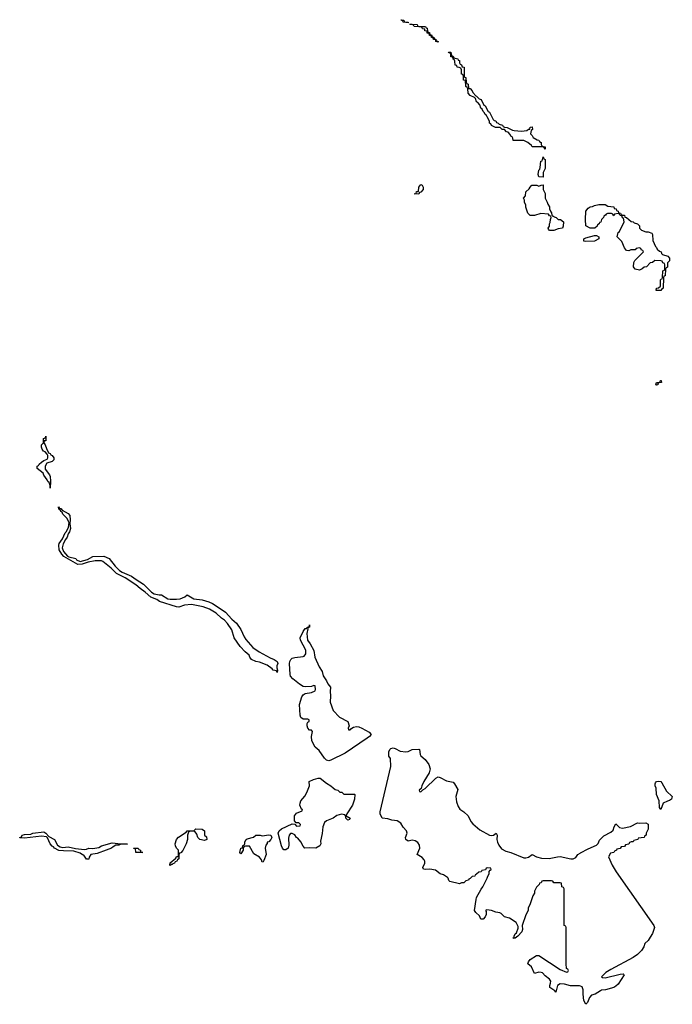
# Model space of a CAD drawing. Header units: inches. Extents: x 2604706 to 2755870, y 449242 to 584050.
# Tile 8 of 59: x 2674766 to 2680856, y 469874 to 479054. Entities that reach past the tile are written whole.
import ezdxf

# ---------------------------------------------------------------- set-up
doc = ezdxf.new("R2010")
doc.units = ezdxf.units.IN
doc.header["$MEASUREMENT"] = 0
for name, color, linetype in [('C6476', 7, 'Continuous'), ('C6477', 7, 'Continuous'), ('C6486', 7, 'Continuous'), ('C6487', 7, 'Continuous')]:
    doc.layers.add(name, color=color, linetype=linetype)

msp = doc.modelspace()

# ---------------------------------------------------------------- linework, layer by layer
at = {"layer": 'C6476', "color": 6}
msp.add_lwpolyline([(2679772.8, 470000), (2679770, 469988), (2679760.7, 470000)], dxfattribs=at)
at = {"layer": 'C6477', "color": 6}
for points in [[(2678390, 479026), (2678346, 479030), (2678342, 479042), (2678330, 479046), (2678326, 479054), (2678352, 479050), (2678354, 479034), (2678390, 479031)], [(2678654, 478854), (2678666, 478854), (2678672, 478850), (2678670, 478846), (2678649, 478850), (2678648, 478868), (2678628, 478870), (2678626, 478886), (2678610, 478888), (2678606, 478906), (2678590, 478908), (2678587.3, 478927.3), (2678570, 478928.7), (2678567.3, 478947.3), (2678548, 478950), (2678546, 478966), (2678526, 478970), (2678522, 478982), (2678508, 478988), (2678446, 478990), (2678442, 479002), (2678428, 479008), (2678412, 479008), (2678407.3, 479012.7), (2678474, 479010), (2678478, 478998), (2678491.6, 478991.6), (2678554, 478990), (2678558, 478978), (2678570, 478974), (2678571.6, 478951.6), (2678578, 478938), (2678590, 478934), (2678594, 478914), (2678610, 478912), (2678614, 478894), (2678630, 478892), (2678634, 478874), (2678650, 478872)], [(2679450, 478016), (2679498, 478022), (2679512.7, 478032.7), (2679527.3, 478032.7), (2679530, 478052), (2679550, 478054), (2679551, 478030), (2679538, 478022), (2679534, 477990), (2679550, 477974), (2679556.9, 477956.9), (2679594, 477934), (2679611, 477930), (2679616.9, 477916.9), (2679631, 477910), (2679631.6, 477891.6), (2679638, 477878), (2679651.6, 477871.6), (2679671.3, 477870), (2679670, 477846), (2679662, 477862), (2679647.3, 477867.3), (2679550, 477869.2), (2679542, 477882), (2679509.1, 477909.1), (2679470, 477928), (2679370, 477929), (2679369.1, 477949.1), (2679362, 477962), (2679350, 477968.7), (2679344.7, 477984.7), (2679325.2, 478005.2), (2679308, 478010), (2679289, 478029), (2679268, 478030), (2679248.9, 478048.9), (2679206, 478050), (2679170, 478069), (2679162, 478082), (2679150, 478088.7), (2679149.2, 478109.2), (2679129.3, 478149.3), (2679122, 478162), (2679110, 478168.7), (2679104.7, 478184.7), (2679090, 478198), (2679080.4, 478220.4), (2679070, 478228.7), (2679059, 478259), (2679042, 478282), (2679030, 478288.7), (2679019, 478319), (2679009.2, 478329.2), (2678970, 478348), (2678950, 478368), (2678948.4, 478408.4), (2678942, 478422), (2678929, 478430), (2678926, 478486), (2678909.2, 478490), (2678908, 478528), (2678902, 478542), (2678890, 478546), (2678888, 478588), (2678882, 478602), (2678868.4, 478608.4), (2678848, 478610), (2678846, 478626), (2678829.1, 478629.1), (2678828, 478668), (2678822, 478682), (2678810, 478686), (2678807.3, 478707.3), (2678790, 478708.7), (2678788.7, 478728.7), (2678782, 478742), (2678770, 478746), (2678767.3, 478752.7), (2678790.8, 478750), (2678791.3, 478731.3), (2678798, 478718), (2678810, 478714), (2678818, 478698), (2678854, 478690), (2678858, 478678), (2678870, 478674), (2678871.6, 478651.6), (2678878, 478638), (2678890, 478634), (2678894, 478614), (2678914, 478610), (2678914, 478530), (2678918, 478518), (2678930, 478514), (2678932, 478472), (2678938, 478458), (2678950, 478454), (2678954, 478414), (2678970, 478412), (2678990, 478392), (2678996, 478376), (2679023.6, 478343.6), (2679030, 478342), (2679055.3, 478315.3), (2679071, 478310), (2679096.9, 478256.9), (2679110, 478251), (2679138, 478198), (2679150, 478191.3), (2679184.7, 478124.7), (2679194.8, 478114.8), (2679210.8, 478110), (2679216, 478096), (2679231.3, 478090), (2679239.6, 478079.6), (2679271.3, 478070), (2679278, 478058), (2679290, 478051.3), (2679314, 478050), (2679363.6, 478023.6), (2679379.6, 478019.6)], [(2679650, 477586), (2679610, 477589), (2679604, 477610), (2679609.2, 477650), (2679619, 477661), (2679624, 477676), (2679630, 477734), (2679642, 477738), (2679650, 477774), (2679658, 477758), (2679671, 477750), (2679670, 477666), (2679650.9, 477629.1)], [(2678490, 477428), (2678448, 477430), (2678466, 477434), (2678470, 477451.3), (2678487.3, 477452.7), (2678490, 477492), (2678510, 477518), (2678522, 477510), (2678530, 477494), (2678530.8, 477470), (2678510, 477446), (2678498, 477442)], [(2679742, 477222), (2679750, 477222), (2679755.3, 477215.3), (2679771.3, 477210), (2679790, 477191.3), (2679814, 477190), (2679842, 477170), (2679838, 477130), (2679831.3, 477110), (2679790, 477104), (2679750, 477089.7), (2679709.3, 477089.3), (2679700.4, 477100.4), (2679698, 477110), (2679708.7, 477130), (2679709, 477150), (2679716.4, 477163.6), (2679718, 477190), (2679726, 477210), (2679722, 477222), (2679710, 477226), (2679702, 477242), (2679630, 477248), (2679570.7, 477229.3), (2679530.7, 477229.3), (2679509.2, 477250), (2679490, 477306), (2679489, 477329), (2679478, 477350), (2679478, 477370), (2679469.1, 477390.9), (2679487.3, 477412.7), (2679488.7, 477450), (2679522, 477478), (2679530, 477494), (2679546, 477510), (2679590.8, 477510.8), (2679610, 477502), (2679632, 477512), (2679650, 477514), (2679651.6, 477471.6), (2679670, 477434), (2679671, 477391), (2679690, 477354), (2679694.8, 477334.8), (2679710.8, 477310), (2679711, 477291), (2679722, 477262), (2679730, 477254), (2679731.6, 477231.6)], [(2675050, 474686), (2675049.3, 474710), (2675040.4, 474740.4), (2675030, 474748.7), (2675023.7, 474763.7), (2674990, 474808), (2674984.7, 474824.7), (2674928.7, 474870), (2674930, 474891), (2674943.1, 474896.9), (2674949, 474910), (2674969, 474930), (2674990, 474944.7), (2675022, 474958), (2675028.7, 474970), (2675029, 474990), (2675024, 475004), (2675005.2, 475025.2), (2674989.2, 475030), (2674975.3, 475050), (2674969.3, 475070), (2674969.2, 475090), (2674988.7, 475110), (2674989.4, 475150.6), (2675006, 475154), (2675010, 475171.3), (2675010, 475128), (2674994, 475126), (2674992, 475110), (2675004.7, 475090), (2675015.5, 475055.5), (2675035.3, 475015.3), (2675050.8, 475010), (2675056, 474996), (2675070, 474990.8), (2675086, 474970), (2675084.7, 474950), (2675070, 474935.3), (2675019.8, 474920.2), (2675002.8, 474890), (2675004.5, 474864.5), (2675044.7, 474810), (2675050, 474794), (2675054.8, 474750)], [(2675138, 474498), (2675150, 474498), (2675161, 474481), (2675218, 474450), (2675233, 474430), (2675237.1, 474390), (2675234.4, 474354.4), (2675241, 474310), (2675230, 474278), (2675218.8, 474261.2), (2675210, 474228.7), (2675193.2, 474206.8), (2675173.2, 474166.8), (2675162.8, 474130), (2675175.5, 474095.5), (2675212.7, 474052.7), (2675225.4, 474045.4), (2675290, 474030.5), (2675297.3, 474017.3), (2675330, 474002.8), (2675399.6, 474020.4), (2675450, 474050.4), (2675550, 474052.7), (2675601, 474030), (2675657.5, 473957.5), (2675698, 473918), (2675723, 473903), (2675810, 473867.3), (2675853.7, 473833.7), (2675922.8, 473790), (2675996.1, 473716.1), (2676022.3, 473702.3), (2676069.2, 473690.8), (2676090, 473690.7), (2676150, 473654), (2676170.5, 473650.5), (2676230, 473650.4), (2676264.5, 473655.5), (2676306.6, 473673.4), (2676330, 473690.8), (2676390, 473654), (2676470, 473646), (2676530, 473626.8), (2676564.7, 473610), (2676610, 473584), (2676686.8, 473530), (2676745.3, 473465.3), (2676790, 473426.8), (2676830.4, 473370), (2676860.6, 473300.6), (2676876, 473276), (2676941.7, 473201.7), (2676999.9, 473159.9), (2677103.7, 473103.7), (2677141, 473090), (2677170, 473070.8), (2677174, 473050), (2677166, 473030), (2677164.7, 473010), (2677171.3, 472988.7), (2677170, 472968.7), (2677162, 472982), (2677130, 472989.4), (2677121.5, 473001.5), (2677075.6, 473035.6), (2677004.9, 473064.9), (2676969, 473070), (2676929.2, 473090), (2676914, 473110), (2676909, 473130), (2676870, 473161.2), (2676823.7, 473210), (2676766.6, 473290), (2676744.4, 473364.4), (2676705.8, 473425.8), (2676676.9, 473456.9), (2676650, 473473.2), (2676600.5, 473520.5), (2676538.3, 473558.3), (2676478.7, 473578.7), (2676370, 473602.4), (2676303.8, 473596.2), (2676250, 473578), (2676230, 473579.5), (2676070, 473629.7), (2676046.7, 473646.7), (2675989.3, 473670), (2675937.6, 473717.6), (2675889.2, 473750), (2675850, 473786), (2675750, 473849.2), (2675669.6, 473889.6), (2675620.2, 473940.2), (2675543.2, 474003.2), (2675529.3, 474009.3), (2675470, 474009.3), (2675404, 473996), (2675350, 473977.2), (2675310, 473974), (2675179, 474050), (2675159, 474070), (2675134, 474110), (2675130, 474154), (2675134, 474170), (2675165.4, 474214.6), (2675189.3, 474270), (2675200.2, 474279.8), (2675222, 474318), (2675226.6, 474366.6), (2675205.1, 474405.1), (2675170, 474444), (2675164, 474464), (2675150, 474469.3), (2675145.2, 474485.2), (2675130, 474489.4), (2675129.2, 474510.8)], [(2677850, 472432), (2677857.2, 472442.8), (2677881.7, 472458.3), (2677910, 472463.1), (2677930, 472459.5), (2677958.8, 472450), (2678026, 472410), (2678046, 472390), (2678032, 472370), (2678010, 472354), (2677803.5, 472216.5), (2677670, 472149.6), (2677650, 472144.5), (2677629.6, 472149.6), (2677610, 472169.2), (2677560.1, 472240.1), (2677524.7, 472270), (2677492, 472330), (2677489.7, 472370.3), (2677498, 472418), (2677489, 472429), (2677470, 472429.4), (2677455.1, 472450), (2677447.6, 472470), (2677450, 472492), (2677456.5, 472503.5), (2677468, 472510), (2677467.3, 472527.3), (2677454, 472534), (2677410, 472533.2), (2677390, 472548.7), (2677382.7, 472570), (2677378, 472670), (2677398.6, 472741.4), (2677410, 472758), (2677430, 472771.3), (2677490, 472782), (2677522, 472798), (2677526, 472810), (2677522, 472842), (2677510, 472846), (2677490, 472838), (2677430, 472834), (2677410, 472837.2), (2677377.5, 472857.5), (2677314, 472910), (2677294.6, 472934.6), (2677288.7, 472950), (2677283.7, 473050), (2677286.6, 473070), (2677297.2, 473090), (2677310, 473100.7), (2677332.5, 473107.5), (2677410, 473116.3), (2677419.6, 473120.4), (2677437.5, 473142.5), (2677436.2, 473176.2), (2677385.6, 473270), (2677382.4, 473290), (2677410, 473350.6), (2677430, 473376.3), (2677442, 473378), (2677450, 473390.8), (2677468.4, 473391.6), (2677470, 473410.6), (2677470, 473389.2), (2677452, 473388), (2677456, 473376), (2677444.9, 473330), (2677450.5, 473270.5), (2677475.9, 473235.9), (2677510, 473171.3), (2677519.1, 473110), (2677559.9, 473019.9), (2677590, 472978), (2677598, 472938), (2677630.4, 472890), (2677642.4, 472862.4), (2677666.8, 472830), (2677663, 472790), (2677667.3, 472750), (2677664.7, 472690), (2677692.7, 472612.7), (2677750.3, 472550.4), (2677826.8, 472510), (2677841, 472470), (2677832, 472450), (2677834, 472434)], [(2677790, 471834), (2677890, 471834), (2677894, 471830), (2677890, 471786), (2677870.5, 471730.5), (2677818, 471650), (2677814, 471634), (2677814, 471630), (2677850, 471610.7), (2677843.6, 471596.4), (2677829, 471590), (2677809.4, 471610), (2677809.2, 471629.2), (2677800.4, 471640.4), (2677770, 471646.6), (2677726.2, 471633.8), (2677690, 471609.4), (2677630, 471583.7), (2677610.8, 471570), (2677595.5, 471530), (2677590, 471466), (2677574.4, 471394.4), (2677576, 471370), (2677566, 471350), (2677530, 471329.6), (2677470, 471333.2), (2677428, 471330), (2677410, 471348), (2677388.9, 471388.9), (2677362, 471422), (2677348.7, 471430), (2677334.6, 471454.6), (2677310, 471468), (2677292.7, 471467.3), (2677282, 471450), (2677276, 471424), (2677276.8, 471356.8), (2677270.6, 471330), (2677250, 471313.2), (2677230, 471314), (2677217.2, 471330), (2677209.3, 471350), (2677179, 471470), (2677188.7, 471490), (2677209, 471510), (2677310, 471558), (2677334, 471554), (2677350, 471534), (2677382, 471538), (2677386, 471550), (2677370, 471566), (2677346, 471566), (2677330, 471586), (2677329.3, 471630), (2677350, 471656), (2677402, 471678), (2677406, 471690), (2677394.6, 471694.6), (2677379.3, 471730), (2677382.7, 471750), (2677390, 471771), (2677426, 471814), (2677447, 471850), (2677469.3, 471910), (2677469, 471950), (2677508, 471970), (2677550, 471982.8), (2677570, 471982.8), (2677630, 471936), (2677670.7, 471910.7), (2677690, 471891.3), (2677710, 471878), (2677734, 471870), (2677752.7, 471852.7), (2677771.6, 471851.6)], [(2676490, 471402), (2676448.7, 471410), (2676430, 471428.7), (2676420.2, 471460.2), (2676403.1, 471483.1), (2676390, 471488.7), (2676350, 471486), (2676342, 471478), (2676331.3, 471450), (2676330.8, 471410), (2676321, 471370), (2676290, 471308.7), (2676270, 471286), (2676258, 471282), (2676252.7, 471267.3), (2676251, 471230), (2676238, 471222), (2676231.3, 471210), (2676216.9, 471203.1), (2676211, 471190), (2676194.8, 471185.2), (2676190, 471178), (2676182, 471178), (2676170, 471169), (2676166, 471170), (2676170, 471194), (2676222, 471238), (2676230, 471251.3), (2676247.3, 471252.7), (2676249, 471310), (2676229.6, 471329.6), (2676219.3, 471350), (2676216, 471370), (2676229.5, 471410), (2676246.7, 471433.3), (2676320.4, 471479.6), (2676328.7, 471490), (2676390, 471492), (2676410, 471510.7), (2676470, 471506.8), (2676491.3, 471490), (2676492, 471452), (2676510, 471434), (2676511.3, 471410)], [(2675170, 471337.3), (2675218, 471342), (2675286, 471326), (2675370, 471318.8), (2675390, 471321), (2675410, 471330.7), (2675450, 471326.8), (2675503.7, 471336.3), (2675528.7, 471350), (2675630, 471381), (2675710, 471370.8), (2675772, 471370), (2675770, 471366), (2675710, 471368), (2675690, 471358), (2675663.6, 471356.4), (2675636.9, 471343.1), (2675622, 471330), (2675572, 471310), (2675490, 471281.2), (2675430.7, 471269.3), (2675414, 471246), (2675410, 471226), (2675390, 471228), (2675365.2, 471265.2), (2675351.3, 471268.7), (2675330, 471282.7), (2675270, 471302.7), (2675175.9, 471304.1), (2675130.5, 471309.5), (2675090, 471329.4), (2675083.2, 471343.2), (2675070, 471349.4), (2675049.3, 471370), (2675024.7, 471424.7), (2675015.3, 471435.3), (2674970, 471441.2), (2674810, 471422.7), (2674766, 471426), (2674766, 471430), (2674783.1, 471436.9), (2674790, 471450.8), (2674810, 471456), (2674870, 471461), (2674890, 471470.4), (2674990, 471481), (2675010, 471470.8), (2675038, 471438), (2675090, 471410.5), (2675118, 471358), (2675143.5, 471343.5)], [(2677030, 471198), (2677021.5, 471221.5), (2677005.4, 471245.4), (2676950, 471278), (2676910, 471348), (2676872, 471348), (2676858, 471342), (2676852, 471328), (2676851.3, 471310), (2676830, 471278), (2676822, 471290), (2676829.2, 471330), (2676846, 471334), (2676850, 471354), (2676862, 471358), (2676868, 471372), (2676868, 471388), (2676879, 471410), (2676890, 471417.3), (2676947.2, 471432.8), (2676970.6, 471450.6), (2677010.6, 471450.6), (2677030, 471444.7), (2677090, 471454.8), (2677110, 471451), (2677118, 471430), (2677111.3, 471410), (2677090, 471388), (2677074, 471386), (2677074, 471374), (2677063.6, 471356.4), (2677058, 471330), (2677066, 471270), (2677045.4, 471214.6), (2677038, 471202)], [(2675850, 471288), (2675846, 471326), (2675834, 471326), (2675830, 471328), (2675829.1, 471330.9), (2675871.3, 471330), (2675878, 471318), (2675892, 471310), (2675894, 471294), (2675914, 471290), (2675910, 471288.7)]]:
    msp.add_lwpolyline(points, close=True, dxfattribs=at)
for points in [[(2679760.7, 470000), (2679760.4, 470000.4), (2679713.2, 470030), (2679712.3, 470050), (2679720.7, 470070), (2679722, 470090), (2679709.7, 470109.7), (2679670, 470139.3), (2679646.2, 470166.2), (2679631.8, 470171.8), (2679610, 470172.3), (2679570, 470162.7), (2679543.6, 470223.6), (2679509.5, 470250), (2679514.5, 470270), (2679530, 470290.3), (2679590, 470328), (2679610, 470330.3), (2679810, 470198.8), (2679870, 470174), (2679882, 470178), (2679886, 470190), (2679882, 470202), (2679868, 470208), (2679866, 470250), (2679866, 470590), (2679862, 470602), (2679848, 470610), (2679846, 470950), (2679842, 470962), (2679826, 470970), (2679822, 471002), (2679810, 471006), (2679750, 471006), (2679742, 471022), (2679730, 471026), (2679650, 471026), (2679638, 471022), (2679632.7, 471007.3), (2679618, 471002), (2679614, 470990), (2679590, 470966), (2679571.3, 470928.7), (2679570.7, 470909.3), (2679555.3, 470884.7), (2679530.8, 470810), (2679511, 470770), (2679510, 470748), (2679490.7, 470709.3), (2679456, 470610), (2679457.3, 470570), (2679450.7, 470550), (2679416, 470510), (2679390, 470489.6), (2679369.5, 470490), (2679379.3, 470500.7), (2679379.3, 470510), (2679390, 470530.5), (2679400.9, 470539.1), (2679417.6, 470582.4), (2679418, 470598), (2679397.8, 470637.8), (2679338, 470678), (2679289.8, 470689.8), (2679259.7, 470719.7), (2679246.6, 470726.6), (2679210, 470732.7), (2679170, 470749.2), (2679124.7, 470755.3), (2679114, 470750), (2679119.8, 470739.8), (2679120.7, 470710), (2679110.5, 470690), (2679090, 470669.2), (2679070, 470669.3), (2679057.4, 470697.4), (2679021.6, 470730), (2679009.8, 470750), (2679025.6, 470850), (2679030, 470871), (2679071.9, 470948.1), (2679089.2, 470970), (2679129, 471050), (2679134, 471070), (2679148.7, 471090), (2679148, 471112), (2679155.3, 471124.7), (2679166, 471130), (2679162, 471142), (2679130, 471146), (2679118, 471142), (2679111.6, 471128.4), (2679078, 471122), (2679074, 471110), (2679050, 471106), (2679030, 471086), (2679018, 471082), (2679014, 471070), (2678990, 471066), (2678970, 471046), (2678958, 471042), (2678954, 471030), (2678930, 471026), (2678910, 471006), (2678890, 471006), (2678870, 470998), (2678779, 471019), (2678770, 471028), (2678766, 471050), (2678757.7, 471057.7), (2678719.8, 471079.8), (2678689.6, 471090), (2678644.9, 471124.9), (2678593.8, 471133.8), (2678549.7, 471129.6), (2678533.6, 471133.6), (2678529.6, 471150), (2678546, 471190), (2678546.6, 471210), (2678541.7, 471221.7), (2678523.5, 471243.5), (2678476, 471270), (2678499.7, 471330), (2678496.9, 471356.9), (2678481.7, 471381.7), (2678458.2, 471398.2), (2678430, 471403), (2678390, 471395.1), (2678369.7, 471409.7), (2678367.3, 471430), (2678380.9, 471470), (2678375.1, 471490), (2678345.4, 471525.4), (2678324.2, 471564.2), (2678290, 471583.5), (2678238, 471590), (2678202, 471602), (2678149.7, 471609.6), (2678129.7, 471650), (2678129.6, 471670), (2678229, 472090), (2678227.3, 472167.3), (2678210, 472186), (2678209.4, 472229.4), (2678219, 472250), (2678230, 472258.8), (2678250, 472264), (2678270, 472259.1), (2678315.3, 472235.3), (2678370, 472228.4), (2678390, 472232.2), (2678430, 472250.4), (2678490, 472254), (2678498, 472250), (2678502.8, 472202.8), (2678510.4, 472190.4), (2678550, 472157.3), (2678584.9, 472110), (2678597.3, 472070), (2678586.4, 472033.6), (2678538, 471950), (2678518, 471910), (2678512.7, 471887.3), (2678494, 471870), (2678498, 471858), (2678510, 471854), (2678527.3, 471872.7), (2678550, 471884.7), (2678650, 471982.8), (2678670, 471993.4), (2678691.3, 471990), (2678750, 471958), (2678810, 471944), (2678824, 471930), (2678856.1, 471876.1), (2678837.6, 471810), (2678842.6, 471762.6), (2678857.2, 471717.2), (2678874.9, 471694.9), (2678910.6, 471670), (2678950, 471630.6), (2678977.3, 471577.3), (2678996.2, 471556.2), (2679060.9, 471500.9), (2679150, 471450.4), (2679170, 471447.3), (2679187.7, 471452.3), (2679212, 471470), (2679222.8, 471450), (2679219.3, 471410), (2679225.3, 471385.3), (2679236.3, 471356.3), (2679263.6, 471323.6), (2679303.1, 471303.1), (2679350.8, 471290), (2679470, 471240.4), (2679490, 471239.3), (2679513.8, 471246.2), (2679550, 471270.7), (2679590.2, 471250.3), (2679636.7, 471236.7), (2679706.3, 471233.7), (2679786, 471250), (2679810, 471250.6), (2679910, 471230.7), (2679930, 471230.7), (2679956.2, 471243.8), (2679974, 471270), (2679995.9, 471284.1), (2680000, 471286.3)], [(2680000, 470041.8), (2679990, 470045.7), (2679907.3, 470047.2), (2679850, 470060.9), (2679810, 470064), (2679784.7, 470050), (2679772.8, 470000)]]:
    msp.add_lwpolyline(points, dxfattribs=at)
at = {"layer": 'C6486', "color": 6}
msp.add_lwpolyline([(2680185.6, 470000), (2680136, 469970), (2680102.3, 469957.7), (2680082.3, 469937.7), (2680066, 469890), (2680050, 469874), (2680029.8, 469909.8), (2680023.1, 469970), (2680024.6, 470000)], dxfattribs=at)
at = {"layer": 'C6487', "color": 6}
for points in [[(2680610, 477076), (2680630, 477076), (2680664.7, 477064.7), (2680670.6, 477050.6), (2680675.5, 476995.5), (2680698, 476938), (2680710, 476930.7), (2680715.5, 476915.5), (2680736.3, 476896.3), (2680750.8, 476890), (2680755.3, 476875.3), (2680764.7, 476864.7), (2680814, 476850), (2680830.8, 476830), (2680830, 476806), (2680812, 476788), (2680810, 476746), (2680798, 476742), (2680792.7, 476727.3), (2680790, 476666), (2680778, 476662), (2680772.7, 476647.3), (2680770.8, 476550), (2680758, 476542), (2680750, 476529.6), (2680706, 476530), (2680710, 476552), (2680727.3, 476552.7), (2680746, 476570), (2680747.3, 476627.3), (2680750, 476634), (2680762, 476638), (2680766, 476650), (2680768.4, 476711.6), (2680782, 476718), (2680786, 476730), (2680786, 476770), (2680782, 476782), (2680767.3, 476787.3), (2680762, 476802), (2680750, 476806), (2680692.7, 476807.3), (2680671.3, 476788.7), (2680650, 476786), (2680614, 476750), (2680592.7, 476747.3), (2680574, 476730), (2680550, 476718), (2680510, 476729), (2680495.3, 476750), (2680498, 476790), (2680508, 476810), (2680586, 476890), (2680582, 476902), (2680570, 476906), (2680562, 476922), (2680550, 476926), (2680518, 476922), (2680511.1, 476908.9), (2680470, 476908), (2680450, 476898), (2680430, 476902), (2680410, 476928), (2680384.7, 476984.7), (2680342, 477030), (2680349.5, 477070.5), (2680362, 477078), (2680406, 477170), (2680402, 477202), (2680390, 477206), (2680386, 477226), (2680368.4, 477228.4), (2680362, 477242), (2680350, 477246), (2680318, 477242), (2680310, 477226), (2680302, 477242), (2680290, 477246), (2680250, 477246), (2680238, 477242), (2680234, 477230), (2680218, 477222), (2680214, 477210), (2680194, 477190), (2680190, 477166), (2680178, 477162), (2680174, 477150), (2680158, 477142), (2680154, 477130), (2680134, 477110), (2680090, 477109.2), (2680048.9, 477131.1), (2680046, 477190), (2680049.2, 477269.2), (2680070, 477298), (2680089.5, 477310.5), (2680110, 477311), (2680130, 477321), (2680170.8, 477330.8), (2680229.3, 477330.7), (2680254, 477314), (2680310.6, 477310.6), (2680314, 477294), (2680332, 477290), (2680334, 477274), (2680352, 477270), (2680354, 477254), (2680374, 477250), (2680378, 477238), (2680391.1, 477231.1), (2680411.3, 477230), (2680412.7, 477212.7), (2680430, 477211.3), (2680472.8, 477172.8), (2680491, 477170), (2680499.8, 477159.8), (2680531, 477150), (2680550, 477131), (2680550.7, 477110.7), (2680570, 477091.3)], [(2680044.7, 476984.7), (2680029.5, 476989.5), (2680029.2, 477010), (2680050, 477021), (2680130, 477042), (2680150, 477042), (2680170.7, 477030.7), (2680172, 477010), (2680130, 476989.6)], [(2680710, 475646), (2680702, 475650), (2680710, 475670.8), (2680728.7, 475671.3), (2680742, 475678), (2680746, 475690), (2680752, 475690), (2680754, 475670), (2680731.6, 475668.4), (2680722, 475658), (2680722, 475650)], [(2680750, 471689.2), (2680735.3, 471710), (2680735.1, 471770), (2680709.6, 471830), (2680705.6, 471890), (2680697, 471910), (2680696, 471930), (2680700.1, 471939.9), (2680709.5, 471950.5), (2680730, 471954.8), (2680750, 471950.7), (2680759.9, 471939.9), (2680801.4, 471861.4), (2680856.4, 471810), (2680850, 471785.2), (2680830, 471772.7), (2680810.5, 471769.5), (2680770.7, 471749.3)]]:
    msp.add_lwpolyline(points, close=True, dxfattribs=at)
for points in [[(2680000, 471286.3), (2680070, 471324), (2680150, 471358), (2680165.2, 471374.8), (2680176.5, 471403.5), (2680216, 471444), (2680282.5, 471477.5), (2680303.2, 471496.8), (2680313.2, 471530), (2680330, 471556), (2680362, 471522), (2680390, 471514.9), (2680467.1, 471532.9), (2680530, 471566.8), (2680550, 471562), (2680610, 471566.8), (2680632.1, 471552.1), (2680630, 471506), (2680612, 471470), (2680612, 471450), (2680598, 471442), (2680594, 471430), (2680538, 471422), (2680534, 471410), (2680498, 471402), (2680491.6, 471388.4), (2680472.7, 471387.3), (2680458, 471382), (2680451.6, 471368.4), (2680418, 471362), (2680410, 471346), (2680378, 471342), (2680370, 471326), (2680338, 471322), (2680334, 471310), (2680318, 471302), (2680311.6, 471288.4), (2680278, 471282), (2680262, 471250), (2680294.8, 471170), (2680333.4, 471110), (2680683, 470610), (2680690.2, 470590), (2680684.4, 470570), (2680670, 470533.2), (2680650, 470499.3), (2680630.3, 470470), (2680600.4, 470439.6), (2680590, 470409.6), (2680570, 470375.1), (2680530, 470337), (2680490.5, 470310), (2680281.7, 470198.3), (2680236, 470170), (2680194, 470130), (2680203.6, 470123.6), (2680230, 470120.7), (2680370, 470155.8), (2680398, 470158), (2680406.8, 470150), (2680350, 470062.9), (2680330, 470042), (2680310, 470029.2), (2680232, 470010), (2680194.6, 470005.4), (2680185.6, 470000)], [(2680024.6, 470000), (2680025.1, 470010), (2680015.6, 470035.6), (2680000, 470041.8)]]:
    msp.add_lwpolyline(points, dxfattribs=at)

doc.saveas('drawing.dxf')
